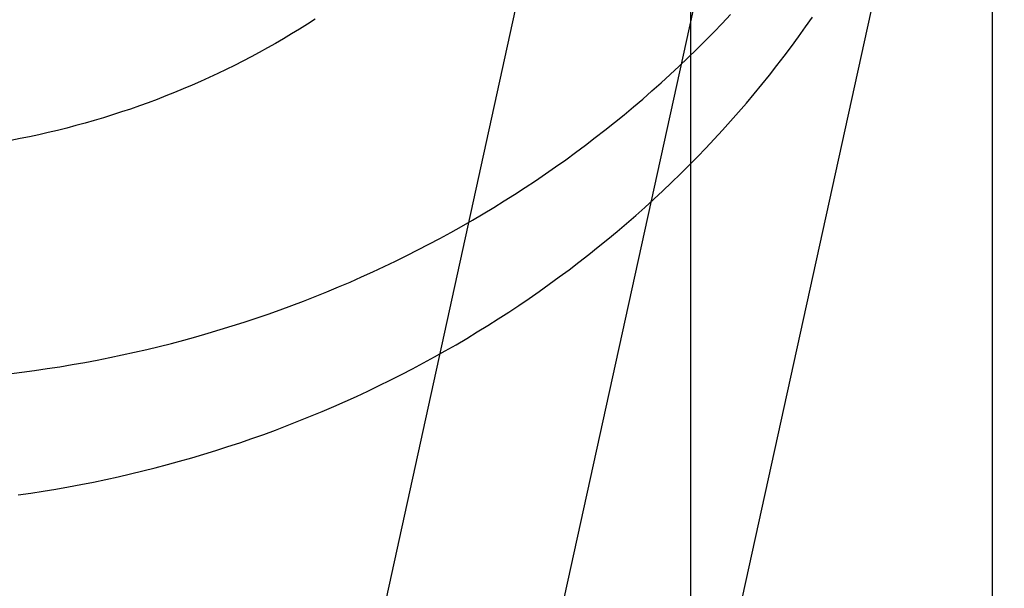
# Model space of a CAD drawing. Header units: inches. Extents: x 0 to 268, y 0 to 174.
# Tile 26 of 125: x 86.6603 to 86.7697, y 90.7501 to 90.8133. Entities that reach past the tile are written whole.
import ezdxf

# ---------------------------------------------------------------- set-up
doc = ezdxf.new("R2010")
doc.units = ezdxf.units.IN
doc.header["$LTSCALE"] = 14.754949
doc.header["$MEASUREMENT"] = 0
doc.linetypes.add('HIDDEN', pattern=[0.2, 0.1, -0.1])
doc.layers.add('DEFAULT_2', color=8, linetype='HIDDEN')
doc.layers.add('RIGHT_OR_MAIN_DOOR_ASSEMBLY', color=7, linetype='CONTINUOUS')

msp = doc.modelspace()

# ---------------------------------------------------------------- linework, layer by layer
at = {"layer": 'DEFAULT_2', "color": 8, "linetype": 'HIDDEN'}
for p, q in [((86.73484, 91.64524), (86.73484, 90.70555)), ((86.732, 90.89013), (86.62465, 90.40105)), ((86.75084, 90.88599), (86.6435, 90.39691)), ((86.76969, 90.88185), (86.66234, 90.39277))]:
    msp.add_line(p, q, dxfattribs=at)
for points in [[(86.69265, 90.76924), (86.69393, 90.76977), (86.69521, 90.77032), (86.69648, 90.77088), (86.69775, 90.77145), (86.69901, 90.77204), (86.70026, 90.77264), (86.7015, 90.77325), (86.70274, 90.77388), (86.70397, 90.77451), (86.70519, 90.77516), (86.7064, 90.77583), (86.7076, 90.7765), (86.7088, 90.77719), (86.70998, 90.77789), (86.71116, 90.7786), (86.71233, 90.77932), (86.71349, 90.78005), (86.71465, 90.7808), (86.71579, 90.78156), (86.71692, 90.78233), (86.71805, 90.78311), (86.71916, 90.7839), (86.72027, 90.78471), (86.72136, 90.78552), (86.72245, 90.78635), (86.72353, 90.78719), (86.72459, 90.78804), (86.72565, 90.7889), (86.72669, 90.78977), (86.72773, 90.79065), (86.72875, 90.79154), (86.72976, 90.79244), (86.73077, 90.79335), (86.73176, 90.79427), (86.73274, 90.7952), (86.73371, 90.79615), (86.73466, 90.7971), (86.73561, 90.79806), (86.73655, 90.79903), (86.73747, 90.80001), (86.73838, 90.801), (86.73928, 90.802), (86.74017, 90.80301), (86.74105, 90.80402), (86.74191, 90.80505), (86.74276, 90.80609), (86.7436, 90.80713), (86.74443, 90.80818), (86.74525, 90.80924), (86.74605, 90.81031), (86.74684, 90.81139), (86.74762, 90.81247), (86.74838, 90.81356)], [(86.69446, 90.78307), (86.69575, 90.7836), (86.69703, 90.78415), (86.6983, 90.78471), (86.69956, 90.78528), (86.70082, 90.78587), (86.70207, 90.78647), (86.70332, 90.78708), (86.70455, 90.78771), (86.70578, 90.78834), (86.707, 90.78899), (86.70821, 90.78965), (86.70942, 90.79033), (86.71061, 90.79102), (86.7118, 90.79171), (86.71298, 90.79243), (86.71415, 90.79315), (86.71531, 90.79388), (86.71646, 90.79463), (86.71761, 90.79539), (86.71874, 90.79616), (86.71986, 90.79694), (86.72098, 90.79773), (86.72208, 90.79854), (86.72318, 90.79935), (86.72426, 90.80018), (86.72534, 90.80102), (86.72641, 90.80186), (86.72746, 90.80272), (86.72851, 90.80359), (86.72954, 90.80447), (86.73056, 90.80537), (86.73158, 90.80627), (86.73258, 90.80718), (86.73357, 90.8081), (86.73455, 90.80903), (86.73552, 90.80997), (86.73648, 90.81093), (86.73743, 90.81189), (86.73836, 90.81286), (86.73929, 90.81384)], [(86.69315, 90.81334), (86.69229, 90.81278), (86.69142, 90.81223), (86.69054, 90.81169), (86.68965, 90.81116), (86.68876, 90.81065), (86.68786, 90.81014), (86.68695, 90.80964), (86.68604, 90.80915), (86.68512, 90.80867), (86.6842, 90.8082), (86.68326, 90.80774), (86.68233, 90.80729), (86.68138, 90.80685), (86.68043, 90.80642), (86.67948, 90.806), (86.67851, 90.80559), (86.67755, 90.80519), (86.67658, 90.80481), (86.6756, 90.80443), (86.67462, 90.80406), (86.67363, 90.80371), (86.67264, 90.80336), (86.67164, 90.80303), (86.67064, 90.8027), (86.66963, 90.80239), (86.66862, 90.80209), (86.66761, 90.8018), (86.66659, 90.80152), (86.66557, 90.80125), (86.66454, 90.80099), (86.66351, 90.80074), (86.66248, 90.80051), (86.66144, 90.80028), (86.66041, 90.80007), (86.65936, 90.79987)], [(86.65917, 90.77396), (86.66058, 90.77414), (86.66198, 90.77432), (86.66338, 90.77453), (86.66478, 90.77474), (86.66617, 90.77498), (86.66756, 90.77522), (86.66895, 90.77548), (86.67034, 90.77576), (86.67172, 90.77605), (86.6731, 90.77635), (86.67447, 90.77667), (86.67584, 90.777), (86.6772, 90.77734), (86.67856, 90.7777), (86.67991, 90.77807), (86.68126, 90.77846), (86.68261, 90.77886), (86.68395, 90.77927), (86.68528, 90.7797), (86.68661, 90.78014), (86.68794, 90.78059), (86.68925, 90.78106), (86.69056, 90.78154), (86.69187, 90.78204), (86.69317, 90.78255), (86.69446, 90.78307)], [(86.66016, 90.7605), (86.66157, 90.7607), (86.66296, 90.76092), (86.66436, 90.76115), (86.66575, 90.76139), (86.66714, 90.76165), (86.66852, 90.76193), (86.6699, 90.76222), (86.67128, 90.76252), (86.67265, 90.76284), (86.67402, 90.76317), (86.67539, 90.76351), (86.67674, 90.76387), (86.6781, 90.76424), (86.67945, 90.76463), (86.68079, 90.76503), (86.68213, 90.76544), (86.68347, 90.76587), (86.6848, 90.76631), (86.68612, 90.76676), (86.68744, 90.76723), (86.68875, 90.76771), (86.69005, 90.76821), (86.69135, 90.76872), (86.69265, 90.76924)]]:
    msp.add_lwpolyline(points, dxfattribs=at)
at = {"layer": 'RIGHT_OR_MAIN_DOOR_ASSEMBLY', "color": 3, "linetype": 'Continuous'}
msp.add_line((86.76834, 101.47362), (86.76834, 80.97362), dxfattribs=at)

doc.saveas('drawing.dxf')
